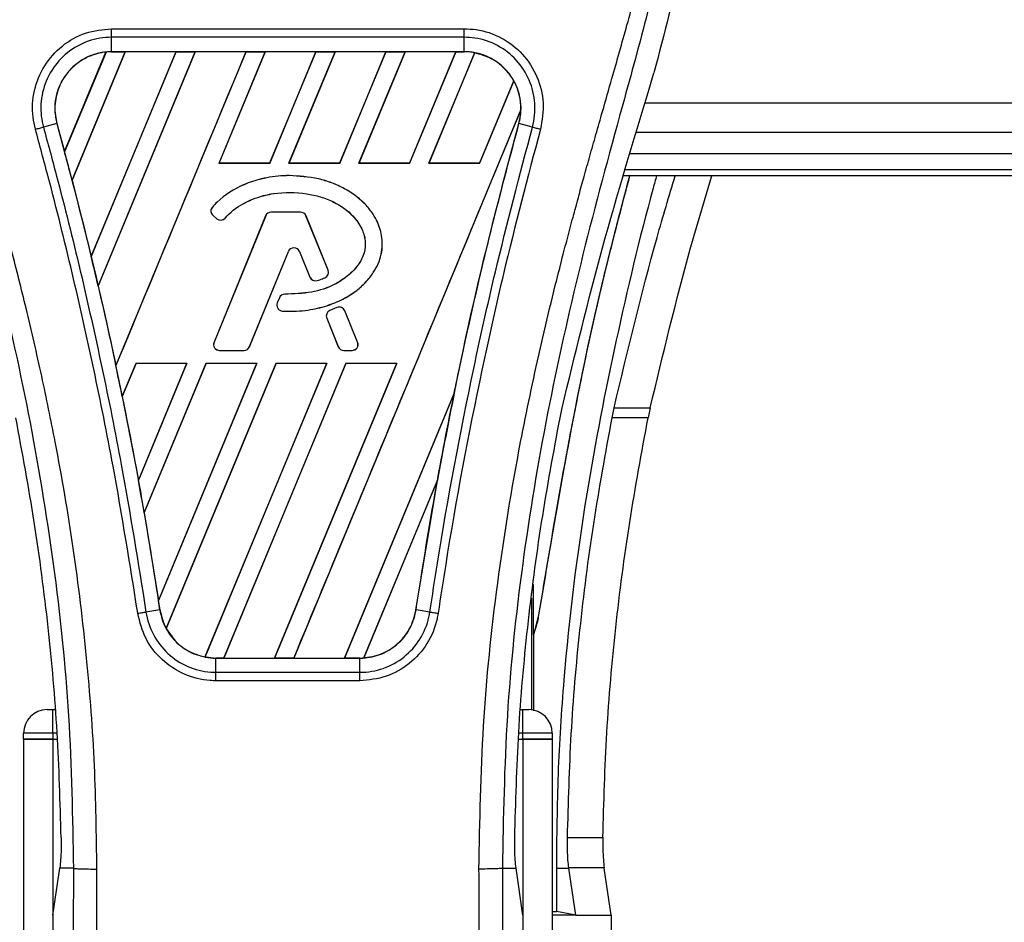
# Model space of a CAD drawing. Header units: millimetres. Extents: x 0 to 420, y 0 to 297.
# Tile 42 of 65: x 185.61 to 189.8, y 232.43 to 236.27. Entities that reach past the tile are written whole.
import ezdxf

# ---------------------------------------------------------------- set-up
doc = ezdxf.new("R2010")
doc.units = ezdxf.units.MM

msp = doc.modelspace()

# ---------------------------------------------------------------- linework, layer by layer
at = {"color": 7, "linetype": 'Continuous', "lineweight": 25}
for p, q in [((186.00131, 236.22885), (187.50174, 236.22885)), ((186.00131, 236.13095), (186.00131, 236.19233)), ((187.50174, 236.19233), (186.00131, 236.19233)), ((187.50174, 236.13095), (187.50174, 236.19233)), ((185.80127, 235.70556), (185.97661, 236.12926)), ((185.97744, 236.12965), (185.80132, 235.70445)), ((185.83293, 235.5848), (186.05911, 236.13083)), ((186.05965, 236.13053), (185.83327, 235.58442)), ((186.27479, 236.13053), (185.91443, 235.26006)), ((185.91446, 235.25899), (186.27559, 236.13083)), ((186.35677, 236.13083), (185.94394, 235.13418)), ((185.94425, 235.1338), (186.35731, 236.13053)), ((187.50174, 236.13095), (186.00131, 236.13095)), ((186.00131, 236.13083), (186.00131, 236.13095)), ((186.00131, 236.13083), (186.05911, 236.13083)), ((186.01945, 234.79385), (186.57325, 236.13083)), ((186.05911, 236.13083), (186.05965, 236.13053)), ((186.27479, 236.13053), (186.05965, 236.13053)), ((186.27559, 236.13083), (186.27479, 236.13053)), ((186.27559, 236.13083), (186.35677, 236.13083)), ((186.35731, 236.13053), (186.35677, 236.13083)), ((186.57245, 236.13053), (186.35731, 236.13053)), ((186.65443, 236.13083), (186.45761, 235.65568)), ((186.4583, 235.65614), (186.65497, 236.13053)), ((186.57325, 236.13083), (186.57245, 236.13053)), ((186.57325, 236.13083), (186.65443, 236.13083)), ((186.65497, 236.13053), (186.65443, 236.13083)), ((186.87011, 236.13053), (186.65497, 236.13053)), ((186.87011, 236.13053), (186.67378, 235.65614)), ((186.67409, 235.65568), (186.8709, 236.13083)), ((186.95208, 236.13083), (186.75527, 235.65568)), ((186.75596, 235.65614), (186.95262, 236.13053)), ((186.8709, 236.13083), (186.87011, 236.13053)), ((186.8709, 236.13083), (186.95208, 236.13083)), ((186.95262, 236.13053), (186.95208, 236.13083)), ((187.16777, 236.13053), (186.95262, 236.13053)), ((187.16777, 236.13053), (186.97144, 235.65614)), ((186.97175, 235.65568), (187.16856, 236.13083)), ((187.24974, 236.13083), (187.05293, 235.65568)), ((187.05362, 235.65614), (187.25028, 236.13053)), ((187.16856, 236.13083), (187.16777, 236.13053)), ((187.16856, 236.13083), (187.24974, 236.13083)), ((187.25028, 236.13053), (187.24974, 236.13083)), ((187.46542, 236.13053), (187.25028, 236.13053)), ((187.46542, 236.13053), (187.2691, 235.65614)), ((187.26941, 235.65568), (187.46622, 236.13083)), ((187.54573, 236.12679), (187.35058, 235.65568)), ((187.35128, 235.65614), (187.54622, 236.12639)), ((187.46622, 236.13083), (187.46542, 236.13053)), ((187.46622, 236.13083), (187.50174, 236.13083)), ((187.50174, 236.13083), (187.50174, 236.13095)), ((187.71212, 236.00734), (187.56675, 235.65614)), ((187.56706, 235.65568), (187.7126, 236.00704)), ((188.28873, 235.97157), (188.30866, 236.0412)), ((187.74319, 235.8849), (186.77609, 233.55012)), ((188.27163, 235.9134), (197.80607, 235.9134)), ((185.76831, 235.82511), (185.71105, 235.81017)), ((185.76874, 235.82523), (185.76831, 235.82511)), ((185.76874, 235.82523), (185.80127, 235.70556)), ((187.7343, 235.82523), (187.73474, 235.82511)), ((187.792, 235.81017), (187.73474, 235.82511)), ((188.23487, 235.7884), (197.80607, 235.7884)), ((185.80132, 235.70445), (185.80127, 235.70556)), ((197.80607, 235.6959), (188.20767, 235.6959)), ((186.4583, 235.65614), (186.45761, 235.65568)), ((186.67409, 235.65568), (186.45761, 235.65568)), ((186.67378, 235.65614), (186.4583, 235.65614)), ((186.67409, 235.65568), (186.67378, 235.65614)), ((186.75596, 235.65614), (186.75527, 235.65568)), ((186.97175, 235.65568), (186.75527, 235.65568)), ((186.97144, 235.65614), (186.75596, 235.65614)), ((186.97175, 235.65568), (186.97144, 235.65614)), ((187.05362, 235.65614), (187.05293, 235.65568)), ((187.26941, 235.65568), (187.05293, 235.65568)), ((187.2691, 235.65614), (187.05362, 235.65614)), ((187.26941, 235.65568), (187.2691, 235.65614)), ((187.35128, 235.65614), (187.35058, 235.65568)), ((187.56706, 235.65568), (187.35058, 235.65568)), ((187.56675, 235.65614), (187.35128, 235.65614)), ((187.56706, 235.65568), (187.56675, 235.65614)), ((197.80018, 235.62829), (188.18779, 235.62829)), ((185.83327, 235.58442), (185.83293, 235.5848)), ((185.83327, 235.58442), (185.91443, 235.26006)), ((186.75756, 235.60352), (186.75756, 235.6037)), ((199.88456, 235.60329), (188.18044, 235.60329)), ((186.43016, 235.46984), (186.43003, 235.46996)), ((186.43298, 235.43398), (186.43287, 235.43385)), ((186.43287, 235.43385), (186.44921, 235.42022)), ((186.43298, 235.43398), (186.44932, 235.42035)), ((186.65664, 235.43256), (186.43704, 234.89469)), ((186.6568, 235.43249), (186.4372, 234.89463)), ((186.44932, 235.42035), (186.44921, 235.42022)), ((186.48438, 235.42316), (186.48452, 235.42304)), ((186.6568, 235.43249), (186.65664, 235.43256)), ((186.68007, 235.44813), (186.68007, 235.4483)), ((186.80506, 235.4483), (186.68007, 235.4483)), ((186.80506, 235.44813), (186.68007, 235.44813)), ((186.80506, 235.44813), (186.80506, 235.4483)), ((186.82833, 235.43249), (186.8285, 235.43256)), ((186.92262, 235.20156), (186.82833, 235.43249)), ((186.92278, 235.20162), (186.8285, 235.43256)), ((185.91446, 235.25899), (185.91443, 235.26006)), ((186.58806, 234.87562), (186.75342, 235.28063)), ((186.58823, 234.87556), (186.75358, 235.28056)), ((186.75342, 235.28063), (186.75358, 235.28056)), ((186.80061, 235.28063), (186.80045, 235.28056)), ((186.80045, 235.28056), (186.84501, 235.17144)), ((186.80061, 235.28063), (186.84517, 235.1715)), ((186.84517, 235.1715), (186.84501, 235.17144)), ((186.90892, 235.16881), (186.90898, 235.16865)), ((186.92262, 235.20156), (186.92278, 235.20162)), ((185.94425, 235.1338), (185.94394, 235.13418)), ((186.87576, 235.15696), (186.87581, 235.15679)), ((186.71515, 235.08346), (186.70622, 235.06212)), ((186.71531, 235.0834), (186.70638, 235.06205)), ((186.71531, 235.0834), (186.71515, 235.08346)), ((186.73849, 235.09883), (186.73849, 235.099)), ((186.70638, 235.06205), (186.70622, 235.06212)), ((186.9601, 235.04205), (186.92996, 235.02911)), ((186.96017, 235.04189), (186.93003, 235.02894)), ((186.96017, 235.04189), (186.9601, 235.04205)), ((186.72811, 235.02725), (186.7281, 235.02708)), ((186.91668, 234.99635), (186.91652, 234.99628)), ((186.91652, 234.99628), (186.96581, 234.87556)), ((186.91668, 234.99635), (186.96597, 234.87562)), ((186.93003, 235.02894), (186.92996, 235.02911)), ((186.99336, 235.02829), (186.99352, 235.02836)), ((187.04793, 234.89463), (186.99336, 235.02829)), ((187.0481, 234.89469), (186.99352, 235.02836)), ((186.4372, 234.89463), (186.43704, 234.89469)), ((186.58806, 234.87562), (186.58823, 234.87556)), ((186.96597, 234.87562), (186.96581, 234.87556)), ((187.04793, 234.89463), (187.0481, 234.89469)), ((186.46047, 234.85999), (186.46047, 234.85981)), ((186.46047, 234.85999), (186.56479, 234.85999)), ((186.46047, 234.85981), (186.56479, 234.85981)), ((186.56479, 234.85999), (186.56479, 234.85981)), ((186.98924, 234.85999), (187.02466, 234.85999)), ((186.98924, 234.85999), (186.98924, 234.85981)), ((186.98924, 234.85981), (187.02466, 234.85981)), ((187.02466, 234.85999), (187.02466, 234.85981)), ((186.01945, 234.79385), (186.01944, 234.79499)), ((186.10553, 234.80568), (186.04654, 234.66327)), ((186.04686, 234.66284), (186.10583, 234.80523)), ((186.10553, 234.80568), (186.32201, 234.80568)), ((186.10553, 234.80568), (186.10583, 234.80523)), ((186.10583, 234.80523), (186.32134, 234.80523)), ((186.11528, 234.30659), (186.32201, 234.80568)), ((186.32134, 234.80523), (186.11529, 234.30791)), ((186.40319, 234.80568), (186.13966, 234.16948)), ((186.14001, 234.16897), (186.40349, 234.80523)), ((186.20069, 233.79418), (186.61967, 234.80568)), ((186.61899, 234.80523), (186.20074, 233.79585)), ((186.70085, 234.80568), (186.23306, 233.67636)), ((186.2336, 233.67603), (186.70114, 234.80523)), ((186.32134, 234.80523), (186.32201, 234.80568)), ((186.91665, 234.80523), (186.39857, 233.55502)), ((186.3991, 233.55458), (186.91732, 234.80568)), ((186.40319, 234.80568), (186.61967, 234.80568)), ((186.40319, 234.80568), (186.40349, 234.80523)), ((186.40349, 234.80523), (186.61899, 234.80523)), ((186.9985, 234.80568), (186.47843, 233.55012)), ((186.47928, 233.55045), (186.9988, 234.80523)), ((186.61899, 234.80523), (186.61967, 234.80568)), ((187.21431, 234.80523), (186.69433, 233.55045)), ((186.69491, 233.55012), (187.21498, 234.80568)), ((186.70085, 234.80568), (186.91732, 234.80568)), ((186.70085, 234.80568), (186.70114, 234.80523)), ((186.70114, 234.80523), (186.91665, 234.80523)), ((186.91665, 234.80523), (186.91732, 234.80568)), ((186.9985, 234.80568), (187.21498, 234.80568)), ((186.9985, 234.80568), (186.9988, 234.80523)), ((186.9988, 234.80523), (187.21431, 234.80523)), ((187.21431, 234.80523), (187.21498, 234.80568)), ((186.04686, 234.66284), (186.04654, 234.66327)), ((186.04686, 234.66284), (186.11529, 234.30791)), ((187.4593, 234.6781), (186.99199, 233.55045)), ((186.99257, 233.55012), (187.45928, 234.67686)), ((187.90925, 234.57316), (187.91805, 234.61494)), ((188.13085, 234.57316), (188.13954, 234.61494)), ((188.13954, 234.61494), (188.29305, 234.61494)), ((188.29305, 234.61494), (188.28425, 234.57316)), ((188.28425, 234.57316), (188.13085, 234.57316)), ((186.11528, 234.30659), (186.11529, 234.30791)), ((187.38831, 234.30953), (187.07397, 233.55066)), ((187.07485, 233.55106), (187.38743, 234.30612)), ((187.29631, 233.75601), (187.38743, 234.30612)), ((186.14001, 234.16897), (186.13966, 234.16948)), ((186.14001, 234.16897), (186.20074, 233.79585)), ((187.79588, 233.64968), (187.79592, 233.86275)), ((187.78839, 233.80588), (187.78839, 233.33)), ((186.20629, 233.75595), (186.14756, 233.74631)), ((186.20643, 233.75597), (186.20629, 233.75595)), ((187.29631, 233.75601), (187.29675, 233.75595)), ((187.35549, 233.74631), (187.29675, 233.75595)), ((187.81838, 233.73407), (187.79588, 233.64968)), ((187.81838, 233.73407), (187.81946, 233.73391)), ((187.79795, 233.32635), (187.79807, 233.6523)), ((186.44528, 233.55012), (186.44528, 233.55001)), ((186.47843, 233.55012), (186.44528, 233.55012)), ((186.44528, 233.48959), (186.44528, 233.55001)), ((186.44528, 233.55001), (187.05777, 233.55001)), ((186.47843, 233.55012), (186.47928, 233.55045)), ((186.47928, 233.55045), (186.69433, 233.55045)), ((186.69433, 233.55045), (186.69491, 233.55012)), ((186.77609, 233.55012), (186.69491, 233.55012)), ((186.77609, 233.55012), (186.77694, 233.55045)), ((186.77694, 233.55045), (186.99199, 233.55045)), ((186.99199, 233.55045), (186.99257, 233.55012)), ((187.05777, 233.55012), (186.99257, 233.55012)), ((187.05777, 233.55012), (187.05777, 233.55001)), ((187.05777, 233.48959), (187.05777, 233.55001)), ((186.44528, 233.48959), (187.05777, 233.48959)), ((187.05777, 233.45367), (186.44527, 233.45367)), ((185.72652, 233.3307), (185.75152, 233.3307)), ((185.75152, 233.2307), (185.75152, 233.3307)), ((185.75152, 233.3307), (185.76119, 233.3307)), ((187.74186, 233.3307), (187.75152, 233.3307)), ((187.75152, 233.2307), (187.75152, 233.3307)), ((187.75152, 233.3307), (187.77652, 233.3307)), ((185.75152, 233.2307), (185.62652, 233.2307)), ((185.62652, 233.2057), (185.62652, 233.2307)), ((185.62652, 233.2057), (185.62652, 215.8307)), ((185.62652, 233.2057), (185.75152, 233.2057)), ((185.75152, 233.2057), (185.62652, 233.2057)), ((185.75152, 233.2307), (185.75152, 233.2057)), ((185.76958, 233.2307), (185.75152, 233.2307)), ((185.75152, 233.2057), (185.75152, 215.8307)), ((185.75152, 233.2057), (185.77053, 233.2057)), ((185.75152, 233.2057), (185.77053, 233.2057)), ((187.73252, 233.2057), (187.75152, 233.2057)), ((187.73252, 233.2057), (187.75152, 233.2057)), ((187.75152, 233.2307), (187.73347, 233.2307)), ((187.87652, 233.2307), (187.75152, 233.2307)), ((187.75152, 233.2057), (187.75152, 233.2307)), ((187.75152, 233.2057), (187.75152, 215.8307)), ((187.75152, 233.2057), (187.87652, 233.2057)), ((187.87652, 233.2057), (187.75152, 233.2057)), ((187.87652, 233.2307), (187.87652, 233.2057)), ((187.87652, 233.2057), (187.87652, 215.8307)), ((187.94104, 232.78664), (188.09163, 232.78664)), ((185.75152, 232.45568), (185.78062, 232.65568)), ((185.78062, 232.65568), (185.78097, 232.6581)), ((185.83891, 232.65568), (185.78062, 232.65568)), ((187.66413, 232.65568), (187.72243, 232.65568)), ((187.72243, 232.65568), (187.72208, 232.6581)), ((187.75152, 232.45568), (187.72243, 232.65568)), ((187.8937, 232.65568), (187.94686, 232.65568)), ((187.8937, 232.65568), (187.89427, 232.47198)), ((187.94686, 232.65568), (187.94651, 232.6581)), ((188.09708, 232.6581), (187.94651, 232.6581)), ((187.97595, 232.45568), (187.94686, 232.65568)), ((188.09743, 232.65568), (188.09708, 232.6581)), ((188.12652, 232.45568), (188.09743, 232.65568)), ((185.75152, 232.45568), (185.75152, 228.55568)), ((187.75152, 232.45568), (187.75152, 228.55568)), ((187.87652, 232.47198), (187.89427, 232.47198)), ((187.97595, 232.45568), (187.87652, 232.45568)), ((187.97595, 232.45568), (187.89427, 232.47198)), ((187.97595, 232.45568), (188.12652, 232.45568)), ((188.12652, 232.45568), (188.12652, 228.55568))]:
    msp.add_line(p, q, dxfattribs=at)
for centre, radius, start, end in [((186.00131, 235.88934), 0.24149, 90, 95.67248), ((187.50174, 235.88934), 0.24149, 79.50442, 90), ((187.50174, 235.88934), 0.24149, 358.9448, 29.16926), ((168.88966, 231.17194), 17.50851, 14.59831, 15.003317), ((186.44908, 235.45328), 0.02531, 138.8059, 230.16689), ((186.44908, 235.45328), 0.02514, 138.8059, 230.16689), ((186.46542, 235.43965), 0.02531, 230.16689, 318.97709), ((186.46542, 235.43965), 0.02514, 230.16689, 318.97709), ((186.68007, 235.42299), 0.02531, 90, 157.79071), ((186.68007, 235.42299), 0.02514, 90, 157.79071), ((186.80506, 235.42299), 0.02531, 22.20929, 90), ((186.80506, 235.42299), 0.02514, 22.20929, 90), ((186.77702, 235.27099), 0.02549, 22.20926, 157.79071), ((186.77702, 235.27099), 0.02531, 22.20926, 157.79071), ((168.88966, 231.17194), 17.50851, 13.079561, 13.499245), ((186.86844, 235.181), 0.02531, 202.20926, 286.93498), ((186.86844, 235.181), 0.02514, 202.20926, 286.93498), ((186.89935, 235.19205), 0.02514, 292.3787, 22.20929), ((186.89935, 235.19205), 0.02531, 292.3787, 22.20929), ((186.7385, 235.07369), 0.02531, 90.035, 157.29049), ((186.7385, 235.07369), 0.02514, 90.035, 157.29049), ((186.72957, 235.05235), 0.02531, 157.29049, 266.67135), ((186.72957, 235.05235), 0.02514, 157.29049, 266.67135), ((186.97009, 235.01879), 0.02531, 22.20926, 113.24584), ((186.97009, 235.01879), 0.02514, 22.20926, 113.24584), ((186.93995, 235.00585), 0.02531, 113.24584, 202.20927), ((186.93995, 235.00585), 0.02514, 113.24584, 202.20927), ((186.46047, 234.88512), 0.02531, 157.79071, 270), ((186.46047, 234.88512), 0.02514, 157.79071, 270), ((186.56479, 234.88512), 0.02514, 270, 337.79071), ((186.56479, 234.88512), 0.02531, 270, 337.79071), ((186.98924, 234.88512), 0.02531, 202.20927, 270), ((186.98924, 234.88512), 0.02514, 202.20927, 270), ((187.02466, 234.88512), 0.02531, 270, 22.20926), ((187.02466, 234.88512), 0.02514, 270, 22.20926), ((168.88966, 231.17194), 17.50851, 11.50231, 11.938732), ((204.61339, 231.17194), 17.50851, 168.452296, 169.676611), ((168.88966, 231.17194), 17.50851, 9.857872, 10.313596), ((168.88966, 231.17194), 17.50851, 8.487123, 8.613574), ((186.44528, 233.79161), 0.24149, 188.48712, 208.50561), ((186.44528, 233.79161), 0.24149, 258.97515, 270), ((187.05777, 233.79161), 0.24149, 270, 273.84823), ((185.72652, 233.2307), 0.1, 90, 180), ((187.77652, 233.2307), 0.1, 0, 90)]:
    msp.add_arc(centre, radius, start, end, dxfattribs=at)
for centre, major_axis, start_param, end_param in [((186.18514, 235.8132), (0.36768, -0.1523), 2.4758381, 2.4783482), ((187.36848, 235.94454), (0.26653, -0.1104), 1.2366218, 1.2388756), ((187.60434, 235.84684), (0.20523, -0.08501), 1.3956244, 1.3981763), ((187.28381, 235.97961), (0.43589, -0.18055), 0.2126997, 0.2177966), ((199.12355, 233.4459), (10.9805, -4.54827), 3.4705541, 3.4706731), ((220.66539, 224.52298), (32.10646, -13.29893), 3.2646071, 3.2647237), ((153.49187, 237.54991), (30.79793, -12.75692), 0.3187494, 0.3188063), ((186.34335, 233.83383), (0.20388, -0.08445), 4.5226294, 4.5255134), ((187.57163, 233.79161), (0.27775, 0), 5.6520741, 5.6655175), ((186.57921, 233.73614), (0.26788, -0.11096), 4.3691473, 4.3715621), ((186.87605, 233.86688), (0.36347, -0.15055), 5.5949939, 5.5976427)]:
    msp.add_ellipse(centre, major_axis=major_axis, ratio=0.8660474, start_param=start_param, end_param=end_param, dxfattribs=at)
for points, knots in [([(188.02609, 238.36448), (188.08261, 238.30106), (188.19561, 238.17426), (188.33977, 237.93927), (188.44642, 237.66335), (188.49979, 237.36609), (188.50492, 237.07818), (188.47951, 236.8051), (188.41861, 236.45768), (188.35196, 236.20525), (188.30866, 236.0412)], [0, 0, 0, 0, 0.1031668, 0.2062413, 0.3333882, 0.460682, 0.5714255, 0.6826443, 0.7937622, 1, 1, 1, 1]), ([(185.40877, 238.20981), (185.39383, 238.18803), (185.34859, 238.12209), (185.27403, 237.99607), (185.19633, 237.82685), (185.13667, 237.64209), (185.09553, 237.42642), (185.08147, 237.18103), (185.0993, 236.9119), (185.14813, 236.6001), (185.23111, 236.24863), (185.36297, 235.77924), (185.51028, 235.2291), (185.65221, 234.59368), (185.75907, 233.95188), (185.82725, 233.30498), (185.83503, 232.87207), (185.83891, 232.65568)], [0, 0, 0, 0, 0.0171315, 0.0518789, 0.0867888, 0.1216172, 0.1567305, 0.2033881, 0.2503481, 0.2972709, 0.3674165, 0.4376773, 0.5502447, 0.6628473, 0.7753466, 0.8877074, 1, 1, 1, 1]), ([(185.93853, 232.65237), (185.93661, 232.79906), (185.93268, 233.09887), (185.89759, 233.55458), (185.84242, 234.01439), (185.77414, 234.41378), (185.70402, 234.75387), (185.64177, 235.02536), (185.57372, 235.29508), (185.49862, 235.57386), (185.43401, 235.80326), (185.38635, 235.96936), (185.36227, 236.05392), (185.33964, 236.13366), (185.32002, 236.20315), (185.30073, 236.27272), (185.28357, 236.33777), (185.26588, 236.40703), (185.24961, 236.47361), (185.23472, 236.5375), (185.22123, 236.59867), (185.19882, 236.70706), (185.17257, 236.85843), (185.15017, 237.05829), (185.14407, 237.25338), (185.15621, 237.44768), (185.19001, 237.6376), (185.24461, 237.82149), (185.3186, 237.99357), (185.38351, 238.11008), (185.4286, 238.18298), (185.4448, 238.2079), (185.45264, 238.21995)], [0, 0, 0, 0, 0.0757702, 0.1548571, 0.2359051, 0.3148505, 0.3639911, 0.4151955, 0.4586591, 0.5076202, 0.5642678, 0.5817192, 0.5968623, 0.6096795, 0.624536, 0.6341631, 0.6469813, 0.6592987, 0.6711121, 0.6824202, 0.6932232, 0.7035232, 0.739704, 0.7727671, 0.8079075, 0.8413785, 0.8748477, 0.9102013, 0.9450667, 0.9801292, 0.9903909, 1, 1, 1, 1]), ([(187.56451, 232.65237), (187.56812, 232.85573), (187.57534, 233.26238), (187.63825, 233.86948), (187.72506, 234.40337), (187.82299, 234.86584), (187.89391, 235.15747), (187.94361, 235.34824), (187.9669, 235.43576), (187.98983, 235.52013), (188.01263, 235.60267), (188.03654, 235.68815), (188.06251, 235.78006), (188.0941, 235.89057), (188.1277, 236.00786), (188.16243, 236.13029), (188.19604, 236.24876), (188.23061, 236.37965), (188.26435, 236.51781), (188.30437, 236.70266), (188.34136, 236.92511), (188.36109, 237.1897), (188.35199, 237.3938), (188.33038, 237.54037), (188.3111, 237.63397), (188.28625, 237.72796), (188.25688, 237.81741), (188.2222, 237.90555), (188.1838, 237.98966), (188.14206, 238.07039), (188.09692, 238.14772), (188.06625, 238.19469), (188.04976, 238.21995)], [0, 0, 0, 0, 0.10501624, 0.21000012, 0.3148093, 0.38417565, 0.45402283, 0.46974914, 0.48595735, 0.50078255, 0.51489215, 0.53016847, 0.54660973, 0.56420695, 0.58951768, 0.60961461, 0.62993527, 0.65313231, 0.67956677, 0.7034488, 0.75098221, 0.79627837, 0.84125889, 0.85770847, 0.87473965, 0.89224616, 0.91011436, 0.92619338, 0.9450023, 0.96297697, 0.98008872, 1, 1, 1, 1]), ([(188.09426, 238.20982), (188.10921, 238.18804), (188.15445, 238.1221), (188.22901, 237.99607), (188.30672, 237.82685), (188.36638, 237.64209), (188.40752, 237.42642), (188.42158, 237.18103), (188.40375, 236.9119), (188.35491, 236.6001), (188.27193, 236.24863), (188.14008, 235.77924), (187.99277, 235.2291), (187.85083, 234.59368), (187.74397, 233.95188), (187.6758, 233.30498), (187.66802, 232.87207), (187.66413, 232.65568)], [0, 0, 0, 0, 0.01713512, 0.05188236, 0.08679215, 0.12162042, 0.15673365, 0.20339108, 0.2503509, 0.29727352, 0.3674188, 0.43767936, 0.55024637, 0.66284852, 0.77534741, 0.88770778, 1, 1, 1, 1]), ([(185.67706, 235.80101), (185.67321, 235.81807), (185.66103, 235.87214), (185.66729, 235.96733), (185.71095, 236.07411), (185.7876, 236.15964), (185.88808, 236.21767), (185.96357, 236.22513), (186.00131, 236.22885)], [0, 0, 0, 0, 0.0848238, 0.2686633, 0.4522096, 0.6351901, 0.8176699, 1, 1, 1, 1]), ([(187.50174, 236.22885), (187.51867, 236.22807), (187.5733, 236.22555), (187.6628, 236.19466), (187.75412, 236.12413), (187.81625, 236.02699), (187.84545, 235.91396), (187.83247, 235.83866), (187.82599, 235.80103)], [0, 0, 0, 0, 0.0821547, 0.26514, 0.4486711, 0.632499, 0.8163009, 1, 1, 1, 1]), ([(186.00131, 236.19233), (186.00131, 236.19233), (185.96778, 236.19233), (185.90013, 236.18086), (185.81036, 236.13115), (185.74173, 236.05435), (185.70218, 235.95897), (185.69747, 235.87405), (185.7069, 235.82525), (185.71105, 235.81017), (185.71105, 235.81017)], [0, 0, 0, 0, 0.0000054, 0.1821036, 0.3644363, 0.5473941, 0.7310397, 0.9150665, 0.9999946, 1, 1, 1, 1]), ([(187.792, 235.81017), (187.792, 235.81017), (187.80097, 235.84283), (187.80788, 235.91174), (187.78346, 236.01224), (187.72722, 236.09905), (187.64562, 236.16217), (187.56564, 236.18866), (187.51684, 236.19233), (187.50174, 236.19233), (187.50174, 236.19233)], [0, 0, 0, 0, 0.0000054, 0.1839433, 0.3678851, 0.5517436, 0.7351758, 0.9179546, 0.9999946, 1, 1, 1, 1]), ([(185.97661, 236.12926), (185.97401, 236.12896), (185.94459, 236.12562), (185.8894, 236.10817), (185.83152, 236.06495), (185.78797, 236.00839), (185.76118, 235.94136), (185.75753, 235.87425), (185.76615, 235.83656), (185.76874, 235.82523)], [0, 0, 0, 0, 0.0188532, 0.212821, 0.4068166, 0.5283578, 0.7224596, 0.9165622, 1, 1, 1, 1]), ([(186.00131, 236.13095), (185.98268, 236.1297), (185.94557, 236.12722), (185.8929, 236.1075), (185.846, 236.07727), (185.80728, 236.03691), (185.77871, 235.98884), (185.76205, 235.93555), (185.75713, 235.87959), (185.76459, 235.84323), (185.76831, 235.82511)], [0, 0, 0, 0, 0.1256962, 0.2503257, 0.3752801, 0.5004409, 0.6251501, 0.7500378, 0.8754735, 1, 1, 1, 1]), ([(186.57245, 236.13053), (186.48034, 235.90797), (186.2961, 235.46279), (186.11167, 235.01761), (186.01944, 234.79499)], [0, 0, 0, 0, 0.49992198, 1, 1, 1, 1]), ([(187.73474, 235.82511), (187.73848, 235.84334), (187.74572, 235.87867), (187.74129, 235.93286), (187.73047, 235.96972), (187.71471, 236.00521), (187.69414, 236.03889), (187.65578, 236.07822), (187.60916, 236.10799), (187.55683, 236.12733), (187.51998, 236.12975), (187.50174, 236.13095)], [0, 0, 0, 0, 0.1252996, 0.2427415, 0.3633756, 0.383202, 0.5053593, 0.6278262, 0.7514156, 0.8768992, 1, 1, 1, 1]), ([(187.71212, 236.00734), (187.7116, 236.00826), (187.70273, 236.0239), (187.67597, 236.0603), (187.62097, 236.10521), (187.57051, 236.11951), (187.54622, 236.12639)], [0, 0, 0, 0, 0.015125, 0.2568329, 0.6424132, 1, 1, 1, 1]), ([(187.91805, 234.61494), (187.97321, 234.84252), (188.08361, 235.29805), (188.22032, 235.74694), (188.28873, 235.97157)], [0, 0, 0, 0, 0.4995966, 1, 1, 1, 1]), ([(186.77694, 233.55045), (186.93785, 233.93916), (187.2597, 234.71665), (187.58181, 235.49408), (187.74288, 235.88282)], [0, 0, 0, 0, 0.4999621, 1, 1, 1, 1]), ([(187.7343, 235.82523), (187.73657, 235.83451), (187.74118, 235.85344), (187.74231, 235.8729), (187.74288, 235.88282)], [0, 0, 0, 0, 0.49021008, 1, 1, 1, 1]), ([(186.11259, 233.74088), (186.07922, 233.94994), (186.02376, 234.29738), (185.89929, 234.91723), (185.78694, 235.39503), (185.69538, 235.73331), (185.67706, 235.80101)], [0, 0, 0, 0, 0.3014378, 0.5009532, 0.9001401, 1, 1, 1, 1]), ([(185.71105, 235.81017), (185.72942, 235.74238), (185.82125, 235.40352), (185.9338, 234.92484), (186.05854, 234.30385), (186.11412, 233.95576), (186.14756, 233.74631)], [0, 0, 0, 0, 0.099838, 0.4990257, 0.6985534, 1, 1, 1, 1]), ([(185.76831, 235.82511), (185.81372, 235.6546), (185.9045, 235.31375), (186.02216, 234.7914), (186.12475, 234.27235), (186.17976, 233.92396), (186.20629, 233.75595)], [0, 0, 0, 0, 0.2501192, 0.5000009, 0.7588831, 1, 1, 1, 1]), ([(187.29675, 233.75595), (187.3176, 233.88939), (187.36053, 234.16421), (187.4383, 234.58015), (187.52755, 235.00253), (187.62567, 235.41845), (187.69881, 235.69116), (187.73474, 235.82511)], [0, 0, 0, 0, 0.1914703, 0.3943123, 0.5997554, 0.8034134, 1, 1, 1, 1]), ([(187.35549, 233.74631), (187.36611, 233.8157), (187.41922, 234.1627), (187.51023, 234.6459), (187.64773, 235.26424), (187.7378, 235.60508), (187.792, 235.81017)], [0, 0, 0, 0, 0.0997807, 0.4989834, 0.6985248, 1, 1, 1, 1]), ([(187.82599, 235.80103), (187.77193, 235.59627), (187.68209, 235.25601), (187.54486, 234.63879), (187.45405, 234.1565), (187.40106, 233.81016), (187.39046, 233.7409)], [0, 0, 0, 0, 0.3015218, 0.5010473, 0.9002301, 1, 1, 1, 1]), ([(187.4593, 234.6781), (187.46754, 234.71793), (187.51147, 234.93031), (187.59824, 235.31401), (187.68893, 235.65477), (187.7343, 235.82523)], [0, 0, 0, 0, 0.1034032, 0.5514873, 1, 1, 1, 1]), ([(187.792, 235.81017), (187.79436, 235.80955), (187.79907, 235.80832), (187.8075, 235.80606), (187.81656, 235.80361), (187.82285, 235.80189), (187.82599, 235.80103)], [0, 0, 0, 0, 0.24999993, 0.4999999, 0.74999993, 1, 1, 1, 1]), ([(186.75756, 235.6037), (186.74956, 235.60357), (186.70941, 235.60295), (186.64377, 235.59318), (186.54531, 235.56108), (186.47416, 235.51757), (186.43656, 235.477), (186.43003, 235.46996)], [0, 0, 0, 0, 0.0660982, 0.3316094, 0.5433398, 0.9207225, 1, 1, 1, 1]), ([(186.75756, 235.60352), (186.74956, 235.6034), (186.70941, 235.60277), (186.64378, 235.59301), (186.54536, 235.5609), (186.47425, 235.51742), (186.43668, 235.47687), (186.43016, 235.46984)], [0, 0, 0, 0, 0.0661253, 0.3317462, 0.54347, 0.9208325, 1, 1, 1, 1]), ([(186.7281, 235.02708), (186.7361, 235.02672), (186.77619, 235.02491), (186.84342, 235.02996), (186.92439, 235.05003), (186.99029, 235.0785), (187.04297, 235.11209), (187.08396, 235.14948), (187.12301, 235.19898), (187.15386, 235.266), (187.15493, 235.34601), (187.13435, 235.40611), (187.10683, 235.45159), (187.06492, 235.5008), (187.00616, 235.54321), (186.93846, 235.57359), (186.86054, 235.59764), (186.79908, 235.60126), (186.75756, 235.6037)], [0, 0, 0, 0, 0.021651, 0.1085822, 0.1811552, 0.2464173, 0.3019198, 0.3494146, 0.3957935, 0.4720432, 0.5441891, 0.6064225, 0.6414501, 0.6875664, 0.7804759, 0.8342843, 0.8880657, 1, 1, 1, 1]), ([(186.72811, 235.02725), (186.73611, 235.02689), (186.7762, 235.02508), (186.84342, 235.03014), (186.92436, 235.05021), (186.99023, 235.07866), (187.04288, 235.11224), (187.08385, 235.14962), (187.12287, 235.19909), (187.15369, 235.26606), (187.15475, 235.346), (187.13418, 235.40605), (187.10668, 235.4515), (187.06479, 235.50068), (187.00607, 235.54307), (186.93839, 235.57343), (186.8605, 235.59747), (186.79906, 235.60108), (186.75756, 235.60352)], [0, 0, 0, 0, 0.0216619, 0.108637, 0.181216, 0.246481, 0.3019802, 0.3494719, 0.3958446, 0.4720735, 0.5441975, 0.6064107, 0.6414308, 0.6875449, 0.7804497, 0.8342603, 0.8880438, 1, 1, 1, 1]), ([(188.20533, 235.60329), (188.17677, 235.4953), (188.1036, 235.21857), (187.96284, 234.59747), (187.87621, 234.07968), (187.81838, 233.73407)], [0, 0, 0, 0, 0.1754783, 0.4496443, 1, 1, 1, 1]), ([(187.81946, 233.73391), (187.87704, 234.07819), (187.96353, 234.5953), (188.1042, 235.21648), (188.17772, 235.49457), (188.20646, 235.60329)], [0, 0, 0, 0, 0.5481903, 0.8233554, 1, 1, 1, 1]), ([(188.32017, 235.60329), (188.3152, 235.5854), (188.25087, 235.35383), (188.14458, 234.90383), (188.00746, 234.20753), (187.93127, 233.58995), (187.8975, 233.05723), (187.89497, 232.78953), (187.8937, 232.65568)], [0, 0, 0, 0, 0.0186467, 0.2413732, 0.4640521, 0.7310855, 0.8655432, 1, 1, 1, 1]), ([(188.13954, 234.61494), (188.19697, 234.85774), (188.27538, 235.18925), (188.37319, 235.51588), (188.39937, 235.60329)], [0, 0, 0, 0, 0.73238894, 1, 1, 1, 1]), ([(188.29305, 234.61494), (188.34738, 234.84273), (188.42647, 235.17429), (188.5247, 235.50103), (188.55544, 235.60329)], [0, 0, 0, 0, 0.6870112, 1, 1, 1, 1]), ([(186.48438, 235.42316), (186.48983, 235.42904), (186.51674, 235.45812), (186.56431, 235.48863), (186.62977, 235.51469), (186.71363, 235.53417), (186.80553, 235.5334), (186.89068, 235.51484), (186.96001, 235.48789), (187.02364, 235.44314), (187.06636, 235.38226), (187.0836, 235.32714), (187.0782, 235.27183), (187.04975, 235.21526), (187.003, 235.17288), (186.93765, 235.13037), (186.84943, 235.10246), (186.77625, 235.10007), (186.73849, 235.09883)], [0, 0, 0, 0, 0.0204778, 0.1012315, 0.1411417, 0.200522, 0.3202369, 0.3720725, 0.4227171, 0.509806, 0.5661201, 0.61013, 0.6545191, 0.7046271, 0.7684678, 0.8132113, 0.9036005, 1, 1, 1, 1]), ([(186.48452, 235.42304), (186.48996, 235.42892), (186.51686, 235.45799), (186.56441, 235.48849), (186.62985, 235.51453), (186.71367, 235.534), (186.80553, 235.53323), (186.89064, 235.51467), (186.95993, 235.48773), (187.02352, 235.44301), (187.0662, 235.38218), (187.08342, 235.32712), (187.07803, 235.27188), (187.0496, 235.21536), (187.00289, 235.17302), (186.93758, 235.13054), (186.8494, 235.10264), (186.77625, 235.10024), (186.73849, 235.099)], [0, 0, 0, 0, 0.02048996, 0.10125048, 0.14116394, 0.20055634, 0.32029537, 0.37213253, 0.42278108, 0.50986835, 0.56615956, 0.61014415, 0.65450811, 0.70459536, 0.76841991, 0.8131655, 0.90355907, 1, 1, 1, 1]), ([(186.87576, 235.15696), (186.87958, 235.15816), (186.88708, 235.16053), (186.89814, 235.16449), (186.90532, 235.16737), (186.90892, 235.16881)], [0, 0, 0, 0, 0.3407852, 0.6702324, 1, 1, 1, 1]), ([(186.87581, 235.15679), (186.87963, 235.15799), (186.88714, 235.16036), (186.8982, 235.16432), (186.90539, 235.16721), (186.90898, 235.16865)], [0, 0, 0, 0, 0.3406248, 0.6701521, 1, 1, 1, 1]), ([(185.94425, 235.1338), (185.96969, 235.02183), (185.99531, 234.90902), (186.01926, 234.79584), (186.01944, 234.79499)], [0, 0, 0, 0, 0.9924846, 1, 1, 1, 1]), ([(185.78642, 232.78664), (185.78228, 232.93591), (185.774, 233.23446), (185.73416, 233.68208), (185.67594, 234.12891), (185.62118, 234.42508), (185.59379, 234.57316)], [0, 0, 0, 0, 0.2489383, 0.4978797, 0.7489316, 1, 1, 1, 1]), ([(187.71663, 232.78664), (187.72077, 232.93591), (187.72905, 233.23446), (187.76888, 233.68208), (187.8271, 234.12891), (187.88187, 234.42508), (187.90925, 234.57316)], [0, 0, 0, 0, 0.2489383, 0.4978797, 0.7489316, 1, 1, 1, 1]), ([(187.94104, 232.78664), (187.94501, 232.9338), (187.95295, 233.22844), (187.99163, 233.67398), (188.04872, 234.12298), (188.10346, 234.42301), (188.13085, 234.57316)], [0, 0, 0, 0, 0.2454634, 0.4914548, 0.7454877, 1, 1, 1, 1]), ([(188.09163, 232.78664), (188.09577, 232.93591), (188.10405, 233.23446), (188.14388, 233.68208), (188.2021, 234.12891), (188.25687, 234.42508), (188.28425, 234.57316)], [0, 0, 0, 0, 0.2489383, 0.4978797, 0.7489316, 1, 1, 1, 1]), ([(186.44527, 233.45367), (186.43707, 233.45386), (186.39122, 233.45492), (186.30822, 233.47591), (186.21254, 233.53891), (186.14032, 233.63015), (186.12183, 233.70397), (186.11259, 233.74088)], [0, 0, 0, 0, 0.0516553, 0.2885366, 0.525578, 0.7627924, 1, 1, 1, 1]), ([(186.14756, 233.74631), (186.14756, 233.74631), (186.15254, 233.71295), (186.174, 233.6474), (186.23673, 233.5657), (186.32286, 233.50931), (186.39695, 233.49107), (186.43794, 233.48959), (186.44528, 233.48959), (186.44528, 233.48959)], [0, 0, 0, 0, 0.000007, 0.2373557, 0.474586, 0.7115755, 0.9483527, 0.999993, 1, 1, 1, 1]), ([(186.20629, 233.75595), (186.21347, 233.72801), (186.22782, 233.67217), (186.28456, 233.60511), (186.35927, 233.55892), (186.41661, 233.55298), (186.44528, 233.55001)], [0, 0, 0, 0, 0.2501533, 0.5000796, 0.7500263, 1, 1, 1, 1]), ([(187.05777, 233.55001), (187.08646, 233.55299), (187.14381, 233.55892), (187.21852, 233.60515), (187.27524, 233.6722), (187.28958, 233.72803), (187.29675, 233.75595)], [0, 0, 0, 0, 0.25012765, 0.50004372, 0.75000076, 1, 1, 1, 1]), ([(187.05777, 233.48959), (187.05777, 233.48959), (187.0914, 233.48959), (187.15923, 233.50109), (187.24914, 233.55093), (187.31768, 233.6277), (187.3468, 233.69842), (187.35438, 233.73892), (187.35549, 233.74631), (187.35549, 233.74631)], [0, 0, 0, 0, 0.000007, 0.2366161, 0.473319, 0.710219, 0.9474036, 0.999993, 1, 1, 1, 1]), ([(187.39046, 233.7409), (187.38904, 233.73267), (187.38122, 233.68731), (187.34815, 233.60818), (187.27185, 233.52283), (187.17116, 233.46483), (187.09556, 233.45739), (187.05777, 233.45367)], [0, 0, 0, 0, 0.0525494, 0.2896487, 0.5265345, 0.7632925, 1, 1, 1, 1]), ([(187.07485, 233.55106), (187.07967, 233.55149), (187.11138, 233.55435), (187.159, 233.5694), (187.21887, 233.60801), (187.26666, 233.66221), (187.28988, 233.7185), (187.29538, 233.75056), (187.29631, 233.75601)], [0, 0, 0, 0, 0.0447354, 0.2940664, 0.450088, 0.6994802, 0.9488717, 1, 1, 1, 1]), ([(187.35549, 233.74631), (187.35791, 233.74592), (187.36275, 233.74514), (187.37143, 233.74378), (187.38074, 233.74235), (187.38722, 233.74139), (187.39046, 233.7409)], [0, 0, 0, 0, 0.25, 0.5, 0.75, 1, 1, 1, 1]), ([(187.79807, 233.6523), (187.80409, 233.66997), (187.8132, 233.69669), (187.81788, 233.72449), (187.81946, 233.73391)], [0, 0, 0, 0, 0.6613591, 1, 1, 1, 1]), ([(186.2336, 233.67603), (186.24797, 233.65477), (186.27755, 233.61101), (186.3383, 233.5712), (186.38149, 233.5596), (186.39857, 233.55502)], [0, 0, 0, 0, 0.363513, 0.7482845, 1, 1, 1, 1]), ([(185.78642, 232.78664), (185.78648, 232.76991), (185.7866, 232.73644), (185.78461, 232.68987), (185.78221, 232.66892), (185.78097, 232.6581)], [0, 0, 0, 0, 0.3260001, 0.6519821, 1, 1, 1, 1]), ([(187.72208, 232.6581), (187.72091, 232.6682), (187.71856, 232.68839), (187.71647, 232.73442), (187.71657, 232.76895), (187.71663, 232.78664)], [0, 0, 0, 0, 0.3277767, 0.6555996, 1, 1, 1, 1]), ([(187.94651, 232.6581), (187.94533, 232.6682), (187.94299, 232.68839), (187.9409, 232.73442), (187.94099, 232.76895), (187.94104, 232.78664)], [0, 0, 0, 0, 0.3277812, 0.6556083, 1, 1, 1, 1]), ([(188.09163, 232.78664), (188.09157, 232.76991), (188.09145, 232.73644), (188.09344, 232.68987), (188.09584, 232.66892), (188.09708, 232.6581)], [0, 0, 0, 0, 0.3260001, 0.6519821, 1, 1, 1, 1]), ([(185.83891, 232.65568), (185.83823, 232.45673), (185.83691, 232.07135), (185.83344, 231.49444), (185.82857, 230.92424), (185.82356, 230.46403), (185.82055, 230.11782), (185.81847, 229.88575), (185.81564, 229.65643), (185.81183, 229.43894), (185.80695, 229.24207), (185.80088, 229.06694), (185.79359, 228.90815), (185.78554, 228.77471), (185.77869, 228.68073), (185.77362, 228.62512), (185.76993, 228.59506), (185.76597, 228.57554), (185.75985, 228.55756), (185.75493, 228.55645), (185.75152, 228.55568)], [0, 0, 0, 0, 0.1345803, 0.2606891, 0.3908258, 0.5218164, 0.5741497, 0.6260119, 0.6794971, 0.7306436, 0.7758676, 0.8176431, 0.8578189, 0.896894, 0.9271554, 0.9404322, 0.9512566, 0.9620129, 0.9737095, 1, 1, 1, 1]), ([(185.83891, 232.65568), (185.8412, 232.65528), (185.84593, 232.65446), (185.86946, 232.65338), (185.90186, 232.6526), (185.9266, 232.65244), (185.93853, 232.65237)], [0, 0, 0, 0, 0.2412013, 0.5, 0.7587987, 1, 1, 1, 1]), ([(185.90204, 228.40568), (185.90523, 228.40759), (185.91191, 228.41161), (185.91836, 228.45689), (185.92346, 228.53017), (185.92747, 228.59824), (185.93055, 228.65148), (185.93205, 228.67754), (185.93347, 228.7041), (185.93533, 228.74342), (185.9379, 228.8029), (185.94022, 228.86453), (185.94231, 228.92829), (185.94418, 228.9942), (185.94581, 229.06223), (185.94721, 229.13239), (185.94854, 229.2126), (185.94956, 229.30919), (185.95016, 229.42881), (185.95036, 229.56992), (185.95016, 229.73286), (185.94954, 229.91767), (185.94852, 230.12396), (185.94704, 230.35245), (185.94535, 230.59353), (185.94382, 230.84173), (185.94248, 231.0911), (185.94135, 231.34428), (185.94041, 231.59814), (185.93965, 231.8456), (185.93908, 232.07732), (185.93869, 232.27736), (185.93848, 232.43923), (185.93839, 232.55829), (185.93849, 232.62545), (185.93853, 232.65237)], [0, 0, 0, 0, 0.02986047, 0.06266095, 0.08242073, 0.10650547, 0.12143626, 0.12695657, 0.12773589, 0.14293112, 0.15821723, 0.17362228, 0.18917505, 0.20490438, 0.2208385, 0.23700443, 0.25342734, 0.27554603, 0.30200675, 0.3328988, 0.36832022, 0.40833927, 0.45294647, 0.50201235, 0.55632687, 0.60932845, 0.66308947, 0.71802302, 0.77332566, 0.82736973, 0.87805173, 0.92309599, 0.95662599, 0.98261795, 1, 1, 1, 1]), ([(187.60101, 228.40568), (187.59761, 228.40772), (187.59244, 228.41083), (187.58718, 228.43853), (187.58319, 228.47598), (187.57906, 228.53554), (187.57458, 228.61037), (187.56982, 228.69761), (187.56499, 228.80254), (187.56059, 228.92829), (187.55709, 229.06265), (187.55369, 229.25157), (187.55248, 229.41342), (187.55215, 229.54153), (187.55209, 229.58502), (187.55208, 229.62943), (187.55211, 229.67476), (187.5522, 229.721), (187.55235, 229.77643), (187.55277, 229.85648), (187.55327, 229.93778), (187.55375, 230.01343), (187.55411, 230.0694), (187.55452, 230.13068), (187.55497, 230.19723), (187.55545, 230.26903), (187.55659, 230.43355), (187.55842, 230.70507), (187.56048, 231.08053), (187.56208, 231.4742), (187.56392, 231.86164), (187.56542, 232.25532), (187.56482, 232.51636), (187.56451, 232.65237)], [0, 0, 0, 0, 0.0309601, 0.0470935, 0.0633299, 0.0859793, 0.1072653, 0.1278389, 0.1583054, 0.1892525, 0.2209093, 0.2534961, 0.3188256, 0.3281418, 0.3376388, 0.3473178, 0.3571797, 0.367225, 0.377454, 0.3932487, 0.4192536, 0.4302031, 0.4422954, 0.4555298, 0.4699033, 0.4854101, 0.5020411, 0.5764995, 0.6616013, 0.7455969, 0.8314042, 0.9121632, 1, 1, 1, 1]), ([(187.66413, 232.65568), (187.66185, 232.65528), (187.65712, 232.65446), (187.63359, 232.65338), (187.60118, 232.6526), (187.57645, 232.65244), (187.56451, 232.65237)], [0, 0, 0, 0, 0.2412013, 0.5, 0.7587987, 1, 1, 1, 1]), ([(187.66413, 232.65568), (187.66482, 232.45673), (187.66614, 232.07135), (187.6696, 231.49444), (187.67448, 230.92424), (187.67949, 230.46403), (187.6825, 230.11782), (187.68457, 229.88575), (187.6874, 229.65643), (187.69122, 229.43894), (187.69609, 229.24207), (187.70216, 229.06694), (187.70945, 228.90815), (187.71751, 228.77471), (187.72435, 228.68073), (187.72943, 228.62512), (187.73312, 228.59506), (187.73708, 228.57554), (187.7432, 228.55756), (187.74812, 228.55645), (187.75152, 228.55568)], [0, 0, 0, 0, 0.1345803, 0.2606891, 0.3908258, 0.5218164, 0.5741497, 0.6260119, 0.6794971, 0.7306436, 0.7758676, 0.8176431, 0.8578189, 0.896894, 0.9271554, 0.9404322, 0.9512566, 0.9620129, 0.9737095, 1, 1, 1, 1])]:
    msp.add_open_spline(points, degree=3, knots=knots, dxfattribs=at)
for points in [[(186.00131, 236.19233), (186.00131, 236.19488), (186.00131, 236.19997), (186.00131, 236.20907), (186.00131, 236.21879), (186.00131, 236.2255), (186.00131, 236.22885)], [(187.50174, 236.19233), (187.50174, 236.19488), (187.50174, 236.19997), (187.50174, 236.20907), (187.50174, 236.21879), (187.50174, 236.2255), (187.50174, 236.22885)], [(185.67706, 235.80101), (185.68021, 235.80187), (185.68649, 235.8036), (185.69554, 235.80605), (185.70398, 235.80831), (185.70869, 235.80955), (185.71105, 235.81017)], [(186.11259, 233.74088), (186.11583, 233.74137), (186.1223, 233.74234), (186.13162, 233.74377), (186.1403, 233.74514), (186.14514, 233.74592), (186.14756, 233.74631)], [(186.44527, 233.45367), (186.44528, 233.45698), (186.44528, 233.46361), (186.44528, 233.47317), (186.44528, 233.4821), (186.44528, 233.48709), (186.44528, 233.48959)], [(187.05777, 233.45367), (187.05777, 233.45698), (187.05777, 233.46361), (187.05777, 233.47317), (187.05777, 233.4821), (187.05777, 233.48709), (187.05777, 233.48959)]]:
    msp.add_open_spline(points, degree=3, dxfattribs=at)

doc.saveas('drawing.dxf')
